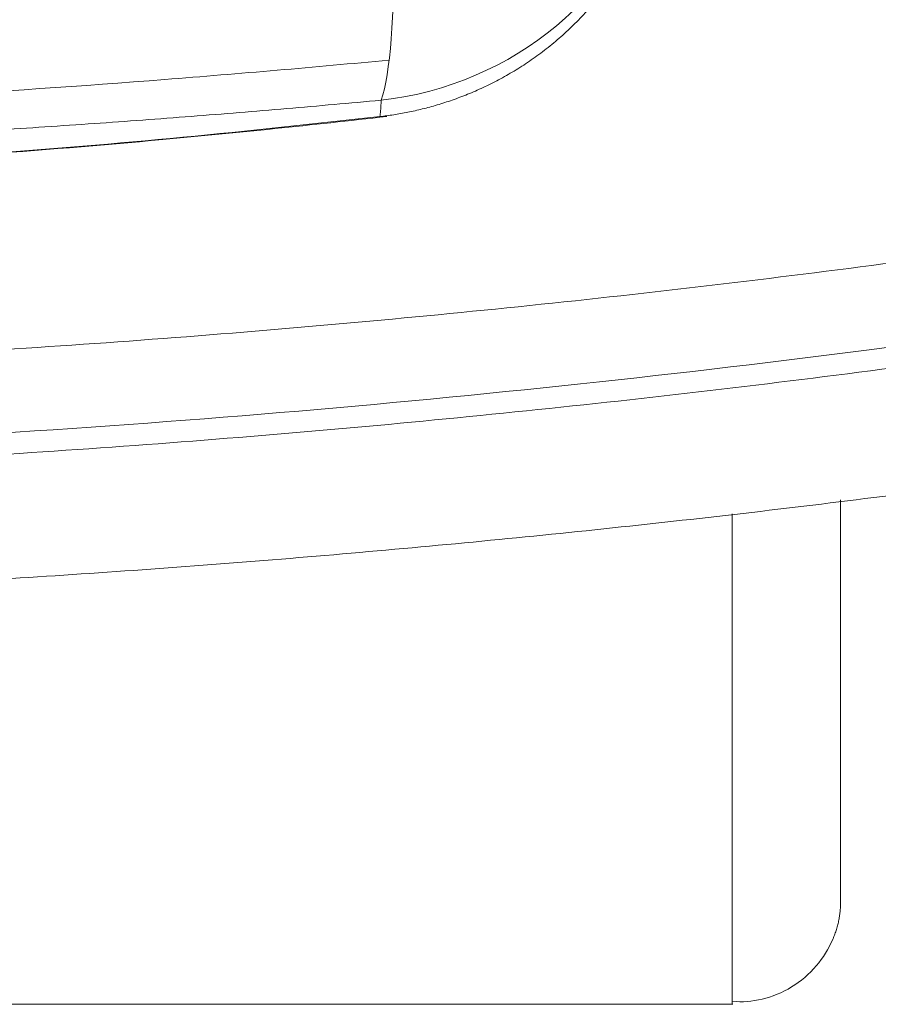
# Model space of a CAD drawing. Header units: millimetres. Extents: x -771 to 771, y -301 to 2485.
# Tile 80 of 256: x 79 to 158, y -230 to -139. Entities that reach past the tile are written whole.
import ezdxf

# ---------------------------------------------------------------- set-up
doc = ezdxf.new("R2010")
doc.units = ezdxf.units.MM
doc.layers.add('ORTHO$2', color=7, linetype='Continuous', true_color=0xffffff)

msp = doc.modelspace()

# ---------------------------------------------------------------- linework, layer by layer
at = {"layer": 'ORTHO$2', "color": 155, "linetype": 'Continuous', "lineweight": 18}
msp.add_line((-145.05, -230.272), (145.05, -230.272), dxfattribs=at)
at = {"layer": 'ORTHO$2', "color": 155, "linetype": 'Continuous', "lineweight": 13}
for major_axis, ratio, start_param, end_param in [((29.991, -0.735), 0.954539, 4.857062, 6.055657), ((2.528, -29.893), 0.136559, 0.302346, 1.086363)]:
    msp.add_ellipse((108.967, -118.397), major_axis=major_axis, ratio=ratio, start_param=start_param, end_param=end_param, dxfattribs=at)
for points, knots in [([(0, -172.327), (11.405, -172.327), (34.17, -172.007), (68.181, -170.579), (102.058, -168.21), (135.801, -164.907), (169.411, -160.672), (202.888, -155.506), (236.233, -149.41), (258.374, -144.723), (280.47, -139.722), (291.496, -137.066), (305.251, -133.548), (308, -132.834), (311.435, -131.93), (312.122, -131.749), (313.496, -131.384), (315.556, -130.836), (323.1, -128.808), (329.936, -126.906), (346.298, -122.231), (367.996, -115.703), (400.194, -105.03), (432.044, -93.482), (463.549, -81.061), (494.71, -67.766), (515.253, -58.319), (525.468, -53.448)], [0, 0, 0, 0, 0.0625, 0.125, 0.1875, 0.25, 0.3125, 0.375, 0.4375, 0.5, 0.5, 0.5625, 0.5625, 0.578125, 0.578125, 0.582031, 0.582031, 0.585938, 0.59375, 0.625, 0.625, 0.6875, 0.75, 0.8125, 0.875, 0.9375, 1, 1, 1, 1]), ([(0, -172.327), (11.405, -172.327), (34.17, -172.007), (68.181, -170.579), (102.058, -168.21), (135.801, -164.907), (169.411, -160.672), (202.888, -155.506), (236.233, -149.41), (258.374, -144.723), (280.47, -139.722), (291.496, -137.066), (305.251, -133.548), (308, -132.834), (311.435, -131.93), (312.122, -131.749), (313.496, -131.384), (315.556, -130.836), (323.1, -128.808), (329.936, -126.906), (346.298, -122.231), (367.996, -115.703), (400.194, -105.03), (432.044, -93.482), (463.549, -81.061), (494.71, -67.766), (515.253, -58.319), (525.468, -53.448)], [0, 0, 0, 0, 0.0625, 0.125, 0.1875, 0.25, 0.3125, 0.375, 0.4375, 0.5, 0.5, 0.5625, 0.5625, 0.578125, 0.578125, 0.582031, 0.582031, 0.585938, 0.59375, 0.625, 0.625, 0.6875, 0.75, 0.8125, 0.875, 0.9375, 1, 1, 1, 1]), ([(526.972, -61.431), (515.817, -66.718), (504.572, -71.844), (484.756, -80.515), (476.22, -84.136), (459.109, -91.168), (450.526, -94.582), (407.482, -111.149), (372.624, -122.79), (302.071, -142.906), (266.376, -151.381), (194.139, -165.143), (157.597, -170.431), (102.127, -175.895), (83.499, -177.305), (46.274, -179.271), (27.654, -179.83), (6.017, -179.989), (3.009, -180), (0, -180.006)], [0, 0, 0, 0, 0.068006, 0.068006, 0.118871, 0.118871, 0.169736, 0.169736, 0.373195, 0.373195, 0.576654, 0.576654, 0.780113, 0.780113, 0.881842, 0.881842, 0.983572, 0.983572, 1, 1, 1, 1]), ([(526.972, -61.431), (515.817, -66.718), (504.572, -71.844), (484.756, -80.515), (476.22, -84.136), (459.109, -91.168), (450.526, -94.582), (407.482, -111.149), (372.624, -122.79), (302.071, -142.906), (266.376, -151.381), (194.139, -165.143), (157.597, -170.431), (102.127, -175.895), (83.499, -177.305), (46.274, -179.271), (27.654, -179.83), (6.017, -179.989), (3.009, -180), (0, -180.006)], [0, 0, 0, 0, 0.068006, 0.068006, 0.118871, 0.118871, 0.169736, 0.169736, 0.373195, 0.373195, 0.576654, 0.576654, 0.780113, 0.780113, 0.881842, 0.881842, 0.983572, 0.983572, 1, 1, 1, 1]), ([(528.546, -62.233), (518.275, -67.139), (497.617, -76.655), (466.283, -90.047), (434.6, -102.559), (402.568, -114.191), (370.185, -124.942), (348.361, -131.519), (331.904, -136.229), (326.403, -137.761), (319.509, -139.631), (317.439, -140.188), (315.367, -140.74), (313.985, -141.107), (313.294, -141.29), (309.839, -142.201), (307.073, -142.919), (293.238, -146.463), (282.147, -149.14), (259.92, -154.177), (237.649, -158.899), (204.106, -165.04), (170.43, -170.244), (136.619, -174.511), (102.674, -177.839), (68.593, -180.225), (34.377, -181.664), (11.474, -181.986), (0, -181.986)], [0, 0, 0, 0, 0.0625, 0.125, 0.1875, 0.25, 0.3125, 0.375, 0.375, 0.40625, 0.40625, 0.414063, 0.417969, 0.417969, 0.421875, 0.421875, 0.4375, 0.4375, 0.5, 0.5, 0.5625, 0.625, 0.6875, 0.75, 0.8125, 0.875, 0.9375, 1, 1, 1, 1]), ([(528.546, -62.233), (518.275, -67.139), (497.617, -76.655), (466.283, -90.047), (434.6, -102.559), (402.568, -114.191), (370.185, -124.942), (348.361, -131.519), (331.904, -136.229), (326.403, -137.761), (319.509, -139.631), (317.439, -140.188), (315.367, -140.74), (313.985, -141.107), (313.294, -141.29), (309.839, -142.201), (307.073, -142.919), (293.238, -146.463), (282.147, -149.14), (259.92, -154.177), (237.649, -158.899), (204.106, -165.04), (170.43, -170.244), (136.619, -174.511), (102.674, -177.839), (68.593, -180.225), (34.377, -181.664), (11.474, -181.986), (0, -181.986)], [0, 0, 0, 0, 0.0625, 0.125, 0.1875, 0.25, 0.3125, 0.375, 0.375, 0.40625, 0.40625, 0.414063, 0.417969, 0.417969, 0.421875, 0.421875, 0.4375, 0.4375, 0.5, 0.5, 0.5625, 0.625, 0.6875, 0.75, 0.8125, 0.875, 0.9375, 1, 1, 1, 1]), ([(-0.002, -148.518), (-0.001, -148.518), (-0.001, -148.518), (15.484, -148.518), (46.452, -147.915), (84.228, -145.705), (106.443, -143.778), (113.33, -143.12)], [0, 0, 0, 0, 0.000012, 0.000012, 0.408012, 0.816011, 1, 1, 1, 1]), ([(112.596, -146.831), (109.696, -147.092), (103.859, -147.618), (95.029, -148.332), (86.073, -148.995), (76.991, -149.598), (67.785, -150.141), (58.455, -150.62), (49.003, -151.033), (39.43, -151.378), (29.738, -151.653), (19.928, -151.852), (10.002, -151.981), (3.347, -152), (0, -152.01)], [0, 0, 0, 0, 0.077773, 0.156562, 0.236367, 0.317186, 0.399018, 0.481859, 0.565709, 0.650564, 0.736424, 0.823285, 0.911144, 1, 1, 1, 1]), ([(0, -154.573), (6.414, -154.539), (19.186, -154.472), (38.249, -153.931), (57.12, -153.072), (75.783, -151.857), (94.225, -150.329), (106.421, -149.003), (112.485, -148.345)], [0, 0, 0, 0, 0.170686, 0.339874, 0.507479, 0.673419, 0.837615, 1, 1, 1, 1]), ([(145, -229.997), (145, -229.349), (145, -227.556), (145, -220.307), (145, -213.49), (145, -198.844), (145, -192.279), (145, -184.999)], [0, 0, 0, 0, 0.290654, 0.290654, 0.723859, 0.723859, 1, 1, 1, 1])]:
    msp.add_open_spline(points, degree=3, knots=knots, dxfattribs=at)
at = {"layer": 'ORTHO$2', "color": 155, "linetype": 'Continuous', "lineweight": 18}
for points, degree, knots in [([(0, -193.397), (8.524, -193.348), (25.596, -193.249), (51.228, -192.444), (76.906, -191.154), (102.614, -189.328), (128.337, -186.975), (154.06, -184.087), (179.767, -180.664), (205.442, -176.702), (241.37, -170.388), (287.581, -160.658), (328.844, -149.921), (355.437, -142.17), (367.472, -138.526), (379.525, -134.739), (391.595, -130.806), (403.678, -126.727), (415.773, -122.499), (427.875, -118.119), (439.988, -113.596), (448.033, -110.464), (452.066, -108.894)], 3, [0, 0, 0, 0, 0.054941, 0.110042, 0.1653, 0.220714, 0.276279, 0.331994, 0.387855, 0.443861, 0.500009, 0.624014, 0.749991, 0.777171, 0.804501, 0.831981, 0.859611, 0.887391, 0.91532, 0.943398, 0.971625, 1, 1, 1, 1]), ([(0, -193.397), (8.524, -193.348), (25.596, -193.249), (51.228, -192.444), (76.906, -191.154), (102.614, -189.328), (128.337, -186.975), (154.06, -184.087), (179.767, -180.664), (205.442, -176.702), (241.37, -170.388), (287.581, -160.658), (328.844, -149.921), (355.437, -142.17), (367.472, -138.526), (379.525, -134.739), (391.595, -130.806), (403.678, -126.727), (415.773, -122.499), (427.875, -118.119), (439.988, -113.596), (448.033, -110.464), (452.066, -108.894)], 3, [0, 0, 0, 0, 0.054941, 0.110042, 0.1653, 0.220714, 0.276279, 0.331994, 0.387855, 0.443861, 0.500009, 0.624014, 0.749991, 0.777171, 0.804501, 0.831981, 0.859611, 0.887391, 0.91532, 0.943398, 0.971625, 1, 1, 1, 1]), ([(112.485, -148.345), (112.907, -148.291), (113.768, -148.181), (115.072, -147.945), (116.411, -147.645), (117.781, -147.272), (119.177, -146.821), (120.593, -146.287), (122.02, -145.665), (123.452, -144.951), (124.88, -144.142), (126.293, -143.234), (127.682, -142.228), (129.034, -141.12), (130.346, -139.919), (131.161, -139.048), (131.572, -138.609)], 3, [0, 0, 0, 0, 0.05782, 0.117838, 0.180062, 0.244491, 0.31111, 0.379894, 0.450803, 0.523783, 0.598762, 0.675653, 0.754353, 0.834739, 0.916673, 1, 1, 1, 1]), ([(-0.001, -154.593), (4.875, -154.593), (13.878, -154.531), (26.262, -154.288), (36.402, -153.979), (44.489, -153.662), (52.607, -153.288), (62.671, -152.742), (76.401, -151.833), (93.616, -150.418), (106.234, -149.118), (113.118, -148.331)], 3, [0, 0, 0, 0, 0.129016, 0.238261, 0.32775, 0.397488, 0.45243, 0.542823, 0.664212, 0.816598, 1, 1, 1, 1]), ([(155, -183.697), (155, -189.971), (155, -195.292), (155, -201.77), (155, -206.671), (155, -211.683), (155, -214.848), (155, -216.385), (155, -217.49), (155, -218.499), (155, -219.187), (155, -219.78), (155, -220.194), (155, -220.624), (155, -220.786)], 2, [0, 0, 0, 0.173063, 0.173063, 0.379797, 0.379797, 0.586531, 0.586531, 0.689898, 0.689898, 0.793266, 0.793266, 0.896633, 0.896633, 1, 1, 1]), ([(145, -229.997), (145.923, -230.083), (147.744, -229.945), (150.494, -228.849), (152.832, -226.865), (153.879, -225.158), (154.295, -224.228)], 3, [0, 0, 0, 0, 0.25849, 0.517538, 0.767632, 1, 1, 1, 1])]:
    msp.add_open_spline(points, degree=degree, knots=knots, dxfattribs=at)
at = {"layer": 'ORTHO$2', "color": 155, "linetype": 'Continuous', "lineweight": 13}
for points in [[(112.539, -147.827), (112.558, -147.495), (112.577, -147.163), (112.596, -146.831)], [(112.485, -148.345), (112.504, -148.172), (112.524, -147.999), (112.543, -147.827)]]:
    msp.add_open_spline(points, degree=3, dxfattribs=at)
at = {"layer": 'ORTHO$2', "color": 155, "linetype": 'Continuous', "lineweight": 18}
for points, weights in [([(112.485, -148.345), (112.486, -148.381), (112.485, -148.408)], [1, 0.982576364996, 0.967155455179]), ([(154.295, -224.228), (155, -222.57), (155, -220.786)], [0.890041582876, 0.92665313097, 1])]:
    msp.add_rational_spline(points, weights, degree=2, dxfattribs=at)
msp.add_open_spline([(145, -230.271), (145, -230.271), (145, -230.179), (145, -229.997)], degree=3, dxfattribs=at)

doc.saveas('drawing.dxf')
